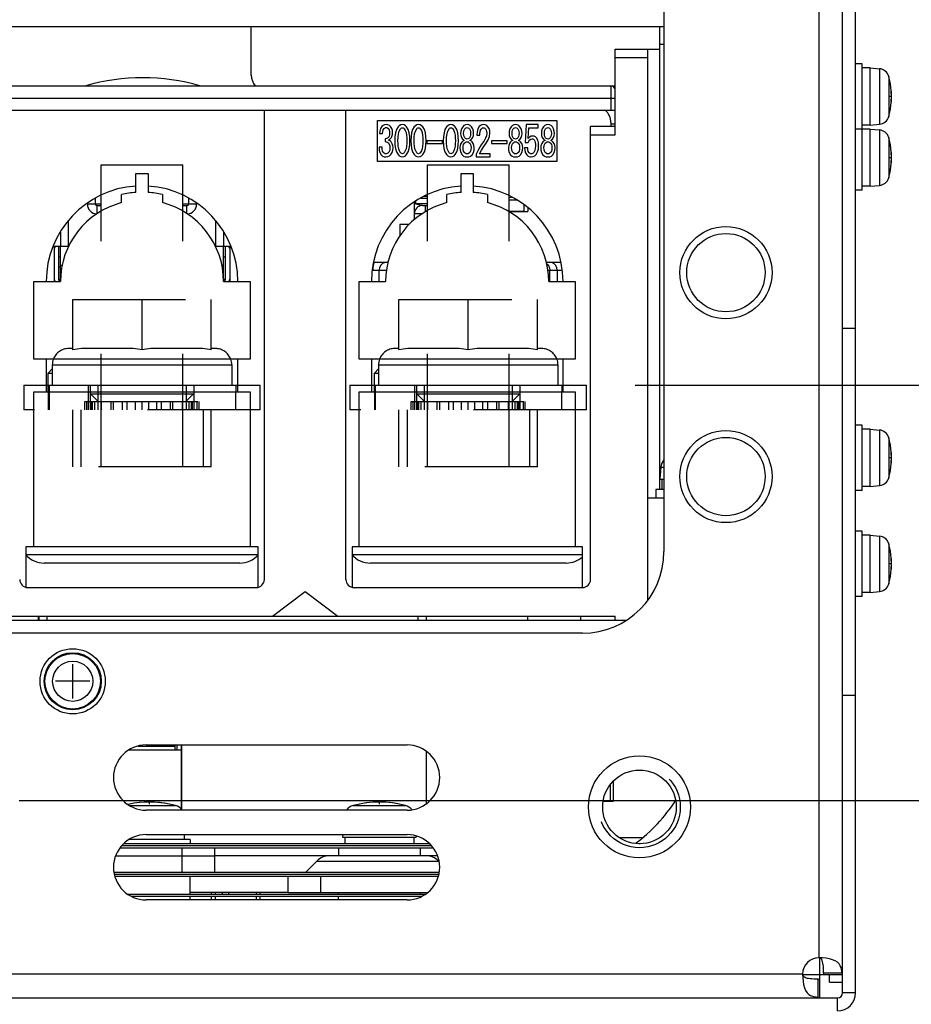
# Model space of a CAD drawing. Extents: x 34 to 410, y 34 to 287.
# Tile 52 of 77: x 314 to 333, y 74 to 94. Entities that reach past the tile are written whole.
import ezdxf

# ---------------------------------------------------------------- set-up
doc = ezdxf.new("R2010")
doc.units = 0
doc.header["$LTSCALE"] = 23.1
doc.linetypes.add('HIDDEN', pattern=[0.2, 0.1, -0.1])
doc.layers.get('0').update_dxf_attribs({"linetype": 'CONTINUOUS'})
for name, color, linetype in [('ALL_AXIS', 7, 'CONTINUOUS'), ('ALL_CURVE', 7, 'CONTINUOUS'), ('ALL_DIM', 7, 'CONTINUOUS'), ('ALL_FEATURES', 7, 'CONTINUOUS'), ('DEFAULT_2', 8, 'HIDDEN')]:
    doc.layers.add(name, color=color, linetype=linetype)
doc.dimstyles.get("Standard").update_dxf_attribs({"dimtxt": 2.5, "dimasz": 2.5, "dimexe": 1.25, "dimexo": 0.625, "dimtad": 1, "dimcen": 2.5, "dimazin": 3, "dimtfac": 1, "dimtmove": 0, "dimatfit": 3})

# ---------------------------------------------------------------- blocks, each defined once
blk = doc.blocks.new('_OPEN')
at = {"color": 0, "linetype": 'BYBLOCK'}
for p, q in [((0, 0), (-1, 0.25)), ((-1, -0.25), (0, 0)), ((-1, 0), (0, 0))]:
    blk.add_line(p, q, dxfattribs=at)
blk = doc.blocks.new('*D24')
at = {"layer": 'ALL_DIM', "color": 2, "linetype": 'CONTINUOUS'}
for p, q in [((314.31, 78.502), (347.803, 78.502)), ((346.803, 78.502), (346.803, 62.987)), ((346.803, 47.473), (346.803, 62.987)), ((331.437, 47.473), (347.803, 47.473))]:
    blk.add_line(p, q, dxfattribs=at)
at = {"layer": 'ALL_DIM', "color": 2, "linetype": 'CONTINUOUS', "xscale": 2, "yscale": 2, "zscale": 2}
for p, rotation in [((346.803, 78.502), 90), ((346.803, 47.473), 270)]:
    blk.add_blockref('_OPEN', p, dxfattribs=dict(at, rotation=rotation))
blk = doc.blocks.new('*D25')
at = {"layer": 'ALL_DIM', "color": 2, "linetype": 'CONTINUOUS'}
for p, q in [((314.403, 107.693), (375.803, 107.693)), ((374.803, 107.693), (374.803, 77.583)), ((374.803, 47.473), (374.803, 77.583)), ((331.437, 47.473), (375.803, 47.473))]:
    blk.add_line(p, q, dxfattribs=at)
at = {"layer": 'ALL_DIM', "color": 2, "linetype": 'CONTINUOUS', "xscale": 2, "yscale": 2, "zscale": 2}
for p, rotation in [((374.803, 107.693), 90), ((374.803, 47.473), 270)]:
    blk.add_blockref('_OPEN', p, dxfattribs=dict(at, rotation=rotation))
blk = doc.blocks.new('*D30')
at = {"layer": 'ALL_DIM', "color": 2, "linetype": 'CONTINUOUS'}
for p, q in [((326.928, 87.002), (365.803, 87.002)), ((364.803, 87.002), (364.803, 67.238)), ((364.803, 47.473), (364.803, 67.238)), ((331.437, 47.473), (365.803, 47.473))]:
    blk.add_line(p, q, dxfattribs=at)
at = {"layer": 'ALL_DIM', "color": 2, "linetype": 'CONTINUOUS', "xscale": 2, "yscale": 2, "zscale": 2}
for p, rotation in [((364.803, 87.002), 90), ((364.803, 47.473), 270)]:
    blk.add_blockref('_OPEN', p, dxfattribs=dict(at, rotation=rotation))
blk = doc.blocks.new('*D31')
at = {"layer": 'ALL_DIM', "color": 2, "linetype": 'CONTINUOUS'}
for p, q in [((327.012, 98.675), (365.803, 98.675)), ((364.803, 98.675), (364.803, 92.839)), ((364.803, 87.002), (364.803, 92.839)), ((326.928, 87.002), (365.803, 87.002))]:
    blk.add_line(p, q, dxfattribs=at)
at = {"layer": 'ALL_DIM', "color": 2, "linetype": 'CONTINUOUS', "xscale": 2, "yscale": 2, "zscale": 2}
for p, rotation in [((364.803, 98.675), 90), ((364.803, 87.002), 270)]:
    blk.add_blockref('_OPEN', p, dxfattribs=dict(at, rotation=rotation))

msp = doc.modelspace()

# ---------------------------------------------------------------- linework, layer by layer
at = {"color": 7, "linetype": 'CONTINUOUS'}
for p, q in [((324.342, 90.559), (324.726, 90.559)), ((326.279, 78.485), (326.479, 78.485)), ((318.469, 76.615), (318.469, 76.581)), ((318.603, 76.581), (318.603, 76.615)), ((318.469, 76.539), (318.469, 76.531)), ((318.603, 76.531), (318.469, 76.531)), ((318.603, 76.531), (318.603, 76.539))]:
    msp.add_line(p, q, dxfattribs=at)
at = {"layer": 'ALL_AXIS', "color": 7, "linetype": 'CONTINUOUS'}
for p, q in [((331.573, 93.582), (331.439, 93.582)), ((331.573, 90.993), (331.573, 93.582)), ((331.74, 93.498), (331.573, 93.498)), ((331.74, 93.498), (331.927, 93.482)), ((331.74, 92.329), (331.74, 93.498)), ((331.74, 92.329), (331.927, 92.346)), ((331.74, 92.246), (331.439, 92.246)), ((331.74, 92.329), (331.573, 92.329)), ((331.74, 92.246), (331.927, 92.229)), ((331.74, 91.077), (331.74, 92.246)), ((331.573, 90.993), (331.439, 90.993)), ((331.74, 91.077), (331.573, 91.077)), ((331.74, 91.077), (331.927, 91.093)), ((324.512, 90.793), (324.342, 90.793)), ((324.644, 90.559), (324.342, 90.559)), ((324.645, 90.698), (324.645, 90.559)), ((315.115, 89.833), (315.115, 89.181)), ((318.539, 89.181), (318.539, 89.833)), ((331.573, 86.184), (331.439, 86.184)), ((331.573, 84.848), (331.573, 86.184)), ((331.74, 86.1), (331.573, 86.1)), ((331.74, 86.1), (331.927, 86.084)), ((331.74, 84.931), (331.74, 86.1)), ((327.453, 85.326), (327.431, 85.081)), ((327.431, 85.081), (327.515, 85.081)), ((327.473, 85.081), (327.473, 84.864)), ((331.74, 84.931), (331.573, 84.931)), ((331.74, 84.931), (331.927, 84.948)), ((327.515, 84.864), (327.348, 84.864)), ((327.348, 84.864), (327.348, 84.697)), ((331.573, 84.848), (331.439, 84.848)), ((331.573, 84.013), (331.439, 84.013)), ((331.573, 82.677), (331.573, 84.013)), ((331.74, 83.929), (331.573, 83.929)), ((331.74, 83.929), (331.927, 83.913)), ((331.74, 82.76), (331.74, 83.929)), ((331.573, 82.677), (331.439, 82.677)), ((331.74, 82.76), (331.573, 82.76)), ((331.74, 82.76), (331.927, 82.777)), ((324.726, 82.192), (324.726, 82.276)), ((325.811, 82.192), (325.811, 82.276)), ((317.626, 79.637), (317.626, 78.324)), ((317.638, 79.637), (317.638, 78.311)), ((316.562, 79.537), (317.626, 79.537)), ((322.648, 79.507), (322.648, 78.431)), ((326.412, 78.819), (326.412, 78.485)), ((326.412, 78.485), (326.279, 78.485)), ((317.812, 77.7), (316.562, 77.7)), ((317.687, 77.8), (317.687, 77.7)), ((317.812, 77.7), (317.812, 77.617)), ((320.939, 77.8), (320.935, 77.75)), ((320.935, 77.75), (322.438, 77.75)), ((320.977, 77.75), (320.977, 77.617)), ((322.396, 77.75), (322.396, 77.617)), ((322.436, 77.773), (322.438, 77.75)), ((320.852, 77.533), (320.852, 77.366)), ((322.522, 77.533), (322.522, 77.366)), ((320.665, 77.366), (318.313, 77.366)), ((317.812, 76.581), (317.812, 76.949)), ((320.852, 76.581), (320.852, 76.615)), ((322.522, 76.581), (322.522, 76.615)), ((317.812, 76.464), (317.812, 76.539)), ((320.852, 76.464), (320.852, 76.539)), ((322.522, 76.523), (322.522, 76.539))]:
    msp.add_line(p, q, dxfattribs=at)
at = {"layer": 'ALL_AXIS', "color": 9, "linetype": 'CONTINUOUS'}
for p, q in [((331.927, 93.482), (331.927, 92.346)), ((332.117, 93.325), (332.117, 92.503)), ((331.927, 92.229), (331.927, 91.093)), ((332.117, 92.073), (332.117, 91.25)), ((331.927, 86.084), (331.927, 84.948)), ((332.117, 85.927), (332.117, 85.104)), ((327.453, 85.326), (327.515, 85.326)), ((331.927, 83.913), (331.927, 82.777)), ((332.117, 83.756), (332.117, 82.933)), ((316.571, 78.395), (317.512, 78.395)), ((321.151, 78.395), (322.222, 78.395))]:
    msp.add_line(p, q, dxfattribs=at)
at = {"layer": 'ALL_AXIS', "color": 3, "linetype": 'CONTINUOUS'}
msp.add_line((319.816, 76.615), (317.812, 76.615), dxfattribs=at)
for centre, radius in [((328.784, 89.307), 0.944), ((328.784, 85.132), 0.944), ((327.014, 78.368), 1.044)]:
    msp.add_circle(centre, radius, dxfattribs=at)
at = {"layer": 'ALL_AXIS', "color": 7, "linetype": 'CONTINUOUS'}
for centre, radius in [((328.784, 89.307), 0.802), ((328.784, 85.132), 0.802), ((315.407, 80.94), 0.668), ((315.407, 80.94), 0.585), ((327.014, 78.368), 0.754)]:
    msp.add_circle(centre, radius, dxfattribs=at)
at = {"layer": 'ALL_AXIS', "color": 9, "linetype": 'CONTINUOUS'}
for radius in [0.568, 0.411]:
    msp.add_circle((315.407, 80.94), radius, dxfattribs=at)
at = {"layer": 'ALL_AXIS', "color": 7, "linetype": 'CONTINUOUS'}
for centre, radius, start, end in [((331.908, 93.266), 0.217, 15.8809, 85), ((316.844, 89.123), 4.175, 73.7727, 106.2273), ((330.671, 92.914), 1.503, 344.1191, 15.8809), ((331.908, 92.562), 0.217, 275, 344.1191), ((331.908, 92.013), 0.217, 15.8809, 85), ((330.671, 91.661), 1.503, 344.1191, 15.8809), ((331.908, 91.309), 0.217, 275, 344.1191), ((315.165, 89.833), 0.0501, 169.5163, 180), ((318.488, 89.833), 0.0501, 0, 10.4837), ((315.165, 89.181), 0.134, 180, 206.4162), ((315.165, 89.181), 0.0501, 180, 260.5617), ((318.488, 89.181), 0.0501, 279.4383, 360), ((318.488, 89.181), 0.134, 333.5838, 360), ((331.908, 85.868), 0.217, 15.8809, 85), ((330.671, 85.516), 1.503, 344.1191, 15.8809), ((327.719, 85.302), 0.267, 139.8474, 175), ((331.908, 85.164), 0.217, 275, 344.1191), ((331.908, 83.697), 0.217, 15.8809, 85), ((330.671, 83.345), 1.503, 344.1191, 15.8809), ((331.908, 82.993), 0.217, 275, 344.1191), ((316.977, 76.464), 2.004, 74.506, 102.6123), ((321.687, 76.464), 2.004, 74.506, 105.494), ((317.441, 78.138), 0.267, 38.6099, 74.506), ((321.223, 78.138), 0.267, 105.494, 141.3901), ((322.15, 78.138), 0.267, 40.804, 74.506)]:
    msp.add_arc(centre, radius, start, end, dxfattribs=at)
at = {"layer": 'ALL_AXIS', "color": 3, "linetype": 'CONTINUOUS'}
msp.add_arc((330.688, 74.945), 0.334, 90, 180, dxfattribs=at)
at = {"layer": 'ALL_CURVE', "color": 40, "linetype": 'CONTINUOUS'}
for p, q in [((332.174, 92.914), (332.133, 92.914)), ((332.174, 91.661), (332.133, 91.661)), ((332.174, 85.516), (332.133, 85.516)), ((332.174, 83.345), (332.133, 83.345)), ((315.407, 80.589), (315.407, 81.291)), ((315.758, 80.94), (315.057, 80.94)), ((316.977, 78.426), (316.977, 78.468)), ((321.687, 78.426), (321.687, 78.468))]:
    msp.add_line(p, q, dxfattribs=at)
for centre, radius, start, end in [((330.671, 92.914), 1.503, 346.5066, 13.4934), ((330.671, 91.661), 1.503, 346.5066, 13.4934), ((330.671, 85.516), 1.503, 346.5066, 13.4934), ((330.671, 83.345), 1.503, 346.5066, 13.4934), ((316.977, 76.464), 2.004, 78.2193, 101.7807), ((321.687, 76.464), 2.004, 78.2193, 101.7807)]:
    msp.add_arc(centre, radius, start, end, dxfattribs=at)
at = {"layer": 'ALL_FEATURES', "color": 3, "linetype": 'CONTINUOUS'}
for p, q in [((327.515, 115.175), (327.515, 83.595)), ((331.172, 74.56), (331.172, 115.175)), ((315.157, 89.624), (315.115, 89.624)), ((318.539, 89.624), (318.497, 89.624)), ((284.03, 82.192), (326.745, 82.192)), ((325.845, 81.925), (309.729, 81.925)), ((316.91, 79.637), (322.254, 79.637)), ((322.254, 78.301), (316.91, 78.301)), ((316.91, 77.8), (322.254, 77.8)), ((327.066, 77.733), (326.62, 77.733)), ((316.379, 77.533), (322.786, 77.533)), ((316.411, 77.575), (322.753, 77.575)), ((316.259, 76.99), (322.906, 76.99)), ((316.27, 76.949), (322.895, 76.949)), ((319.816, 76.615), (322.675, 76.615)), ((316.605, 76.539), (322.56, 76.539)), ((322.254, 76.464), (316.91, 76.464)), ((331.172, 74.961), (331.156, 74.961)), ((279.703, 74.46), (331.072, 74.46)), ((330.671, 74.46), (330.671, 74.476))]:
    msp.add_line(p, q, dxfattribs=at)
at = {"layer": 'ALL_FEATURES', "color": 9, "linetype": 'CONTINUOUS'}
for p, q in [((330.688, 115.175), (330.688, 75.279)), ((327.431, 93.983), (327.515, 93.983)), ((326.513, 93.715), (327.181, 93.715)), ((326.429, 93.131), (326.429, 92.63)), ((306.139, 92.88), (326.513, 92.88)), ((326.012, 92.129), (326.513, 92.129)), ((315.708, 90.729), (315.708, 90.709)), ((317.946, 90.709), (317.946, 90.729)), ((322.437, 90.717), (322.437, 90.781)), ((322.538, 90.834), (322.672, 90.834)), ((315.875, 90.709), (315.708, 90.709)), ((315.992, 90.709), (315.875, 90.709)), ((315.908, 90.518), (315.908, 90.676)), ((317.779, 90.709), (317.662, 90.709)), ((317.946, 90.709), (317.779, 90.709)), ((322.672, 90.717), (322.404, 90.717)), ((322.404, 90.516), (322.566, 90.516)), ((322.629, 90.551), (322.629, 90.683)), ((315.321, 89.841), (315.321, 90.375)), ((318.333, 90.375), (318.333, 89.841)), ((315.155, 90.139), (315.155, 89.841)), ((318.499, 89.841), (318.499, 90.139)), ((315.193, 89.45), (315.157, 89.45)), ((318.497, 89.45), (318.461, 89.45)), ((321.559, 89.357), (321.835, 89.357)), ((321.683, 89.123), (321.683, 89.357)), ((325.11, 89.491), (325.13, 89.475)), ((325.137, 89.357), (325.429, 89.357)), ((325.179, 89.123), (325.179, 89.357)), ((325.331, 89.357), (325.331, 89.123)), ((331.172, 88.171), (331.439, 88.171)), ((314.99, 87.419), (318.664, 87.419)), ((321.67, 87.419), (325.344, 87.419)), ((319.202, 83.528), (314.452, 83.528)), ((325.845, 83.528), (321.132, 83.528)), ((314.886, 82.192), (314.886, 82.276)), ((322.485, 82.192), (322.485, 82.276)), ((331.172, 80.656), (331.439, 80.656)), ((317.547, 79.537), (317.547, 79.637)), ((316.75, 79.615), (317.498, 79.615)), ((320.405, 77.258), (322.901, 77.258)), ((318.246, 76.615), (318.246, 76.581)), ((319.248, 76.581), (319.248, 76.615)), ((318.246, 76.539), (318.246, 76.464)), ((319.248, 76.464), (319.248, 76.539)), ((330.705, 74.928), (330.705, 75.276)), ((330.354, 74.945), (280.421, 74.945)), ((330.705, 74.928), (330.357, 74.928)), ((331.072, 74.193), (331.072, 74.46)), ((331.439, 74.56), (331.172, 74.56))]:
    msp.add_line(p, q, dxfattribs=at)
at = {"layer": 'ALL_FEATURES', "color": 7, "linetype": 'CONTINUOUS'}
for p, q in [((331.439, 74.56), (331.439, 115.175)), ((283.26, 94.35), (327.515, 94.35)), ((319.065, 93.348), (319.065, 94.35)), ((327.431, 84.864), (327.431, 94.35)), ((326.513, 93.882), (327.431, 93.882)), ((326.513, 92.129), (326.513, 93.882)), ((327.181, 93.882), (327.181, 82.595)), ((305.02, 93.131), (326.513, 93.131)), ((326.513, 92.63), (306.139, 92.63)), ((319.332, 83.027), (319.332, 92.63)), ((321.002, 83.027), (321.002, 92.63)), ((321.649, 92.421), (325.323, 92.421)), ((321.649, 91.586), (321.649, 92.421)), ((324.691, 92.339), (324.674, 91.975)), ((324.938, 92.339), (324.691, 92.339)), ((324.938, 92.275), (324.938, 92.339)), ((325.323, 92.421), (325.323, 91.586)), ((326.429, 92.379), (326.429, 92.296)), ((326.513, 92.346), (326.429, 92.346)), ((321.691, 92.155), (321.754, 92.155)), ((323.35, 92.159), (323.35, 92.155)), ((323.412, 92.155), (323.412, 92.159)), ((323.554, 92.159), (323.554, 92.155)), ((323.616, 92.155), (323.616, 92.159)), ((324.344, 92.159), (324.344, 92.155)), ((324.406, 92.155), (324.406, 92.159)), ((324.547, 92.159), (324.547, 92.155)), ((324.61, 92.155), (324.61, 92.159)), ((324.737, 92.054), (324.748, 92.275)), ((324.748, 92.275), (324.938, 92.275)), ((325.006, 92.159), (325.006, 92.155)), ((325.068, 92.155), (325.068, 92.159)), ((325.21, 92.159), (325.21, 92.155)), ((325.272, 92.155), (325.272, 92.159)), ((326.513, 92.296), (326.012, 92.296)), ((326.012, 83.027), (326.012, 92.296)), ((321.805, 92.047), (321.805, 91.989)), ((322.642, 91.925), (322.645, 92.009)), ((322.982, 92.009), (322.659, 92.009)), ((322.659, 92.009), (322.659, 91.953)), ((322.659, 91.953), (322.982, 91.953)), ((322.982, 91.953), (322.982, 92.009)), ((323.681, 92.121), (323.744, 92.121)), ((324.307, 92.009), (323.984, 92.009)), ((323.984, 92.009), (323.984, 91.953)), ((323.984, 91.953), (324.307, 91.953)), ((324.307, 91.953), (324.307, 92.009)), ((324.674, 91.975), (324.734, 91.975)), ((321.745, 91.873), (321.68, 91.873)), ((323.67, 91.731), (323.67, 91.677)), ((323.959, 91.741), (323.738, 91.741)), ((323.959, 91.677), (323.959, 91.741)), ((324.726, 91.863), (324.661, 91.863)), ((325.323, 91.586), (321.649, 91.586)), ((323.67, 91.677), (323.959, 91.677)), ((316.702, 91.336), (316.952, 91.336)), ((316.702, 90.951), (316.702, 91.336)), ((316.952, 91.336), (316.952, 90.951)), ((323.361, 91.336), (323.611, 91.336)), ((323.361, 90.951), (323.361, 91.336)), ((323.611, 91.336), (323.611, 90.951)), ((315.875, 90.709), (315.875, 90.832)), ((315.992, 90.563), (315.992, 90.893)), ((316.409, 90.74), (316.409, 90.907)), ((317.244, 90.907), (317.244, 90.74)), ((317.662, 90.563), (317.662, 90.893)), ((317.779, 90.832), (317.779, 90.709)), ((322.404, 90.389), (322.404, 90.756)), ((322.672, 90.867), (322.602, 90.867)), ((322.672, 90.575), (322.672, 90.904)), ((323.068, 90.74), (323.068, 90.907)), ((323.903, 90.907), (323.903, 90.74)), ((324.342, 90.552), (324.342, 90.882)), ((324.393, 90.849), (324.342, 90.84)), ((324.393, 90.849), (324.393, 90.855)), ((324.393, 90.849), (324.405, 90.849)), ((315.992, 90.676), (315.908, 90.676)), ((317.745, 90.676), (317.662, 90.676)), ((317.746, 90.517), (317.745, 90.676)), ((322.437, 90.717), (322.482, 90.7)), ((322.482, 90.7), (322.526, 90.688)), ((322.526, 90.688), (322.571, 90.683)), ((322.571, 90.683), (322.672, 90.683)), ((322.299, 90.291), (322.103, 90.291)), ((322.103, 90.291), (322.103, 90.049)), ((315.155, 89.841), (315.003, 89.841)), ((315.032, 89.123), (315.032, 89.841)), ((315.324, 89.841), (315.157, 89.841)), ((315.157, 89.123), (315.157, 89.841)), ((318.497, 89.841), (318.329, 89.841)), ((318.497, 89.123), (318.497, 89.841)), ((318.651, 89.841), (318.499, 89.841)), ((318.622, 89.841), (318.622, 89.123)), ((321.57, 89.523), (321.6, 89.524)), ((321.57, 89.524), (321.871, 89.524)), ((325.101, 89.524), (325.402, 89.524)), ((314.614, 89.123), (315.157, 89.123)), ((314.614, 87.536), (314.614, 89.123)), ((315.117, 89.173), (315.157, 89.173)), ((318.497, 89.173), (318.536, 89.173)), ((318.497, 89.123), (319.04, 89.123)), ((319.04, 89.123), (319.04, 87.536)), ((321.273, 89.123), (321.816, 89.123)), ((321.273, 87.536), (321.273, 89.123)), ((325.156, 89.123), (325.699, 89.123)), ((325.699, 89.123), (325.699, 87.536)), ((319.04, 87.536), (314.614, 87.536)), ((314.865, 87.536), (314.865, 86.868)), ((318.789, 86.868), (318.789, 87.536)), ((325.699, 87.536), (321.273, 87.536)), ((321.524, 87.536), (321.524, 86.868)), ((325.448, 86.868), (325.448, 87.536)), ((314.906, 87.252), (314.99, 87.336)), ((314.99, 87.419), (314.99, 87.002)), ((318.664, 87.419), (318.664, 87.002)), ((321.586, 87.252), (321.67, 87.336)), ((321.67, 87.419), (321.67, 87.002)), ((325.344, 87.419), (325.344, 87.002)), ((314.906, 87.252), (314.99, 87.252)), ((314.906, 86.868), (314.906, 87.252)), ((321.586, 87.252), (321.67, 87.252)), ((321.586, 86.868), (321.586, 87.252)), ((314.865, 87.002), (318.789, 87.002)), ((318.747, 87.002), (318.747, 86.868)), ((321.524, 87.002), (325.448, 87.002)), ((325.427, 87.002), (325.427, 86.868)), ((314.614, 86.868), (319.04, 86.868)), ((314.614, 83.695), (314.614, 86.868)), ((319.04, 86.868), (319.04, 83.695)), ((321.273, 86.868), (325.699, 86.868)), ((321.273, 83.695), (321.273, 86.868)), ((325.699, 86.868), (325.699, 83.695)), ((327.181, 84.697), (327.515, 84.697)), ((319.207, 83.695), (314.447, 83.695)), ((314.447, 83.695), (314.447, 82.866)), ((319.207, 82.866), (319.207, 83.695)), ((325.845, 83.695), (321.127, 83.695)), ((321.127, 83.695), (321.127, 82.866)), ((325.845, 82.86), (325.845, 83.695)), ((318.831, 83.361), (314.823, 83.361)), ((325.511, 83.361), (321.503, 83.361)), ((314.489, 82.86), (319.165, 82.86)), ((321.169, 82.86), (325.845, 82.86)), ((319.499, 82.276), (320.167, 82.777)), ((320.167, 82.777), (320.835, 82.276)), ((307.141, 82.276), (326.513, 82.276)), ((314.702, 82.276), (314.702, 82.192)), ((314.719, 82.192), (314.719, 82.276)), ((322.651, 82.192), (322.651, 82.276)), ((326.513, 82.192), (326.513, 82.276)), ((316.453, 77.617), (322.711, 77.617)), ((327, 77.617), (327.028, 77.617)), ((317.645, 77.533), (317.645, 77.366)), ((318.313, 77.533), (318.313, 77.366)), ((316.287, 77.366), (318.313, 77.366)), ((317.645, 77.366), (317.645, 77.032)), ((318.313, 77.366), (318.313, 77.032)), ((320.405, 77.258), (320.179, 77.032)), ((322.878, 77.366), (320.665, 77.366)), ((322.901, 77.258), (322.91, 77.25)), ((316.252, 77.032), (322.913, 77.032)), ((319.816, 76.949), (319.816, 76.615)), ((320.484, 76.949), (320.484, 76.615)), ((318.33, 76.581), (318.33, 76.615)), ((319.165, 76.615), (319.165, 76.581)), ((316.537, 76.581), (322.628, 76.581)), ((318.33, 76.464), (318.33, 76.539)), ((319.165, 76.539), (319.165, 76.464)), ((330.671, 74.476), (330.671, 74.848)), ((330.671, 74.844), (330.705, 74.844)), ((331.172, 74.928), (330.705, 74.928)), ((330.705, 74.46), (330.705, 74.928)), ((331.156, 74.961), (330.785, 74.961)), ((330.788, 74.928), (330.788, 74.961)), ((330.905, 74.778), (330.905, 74.928)), ((330.905, 74.778), (331.172, 74.778))]:
    msp.add_line(p, q, dxfattribs=at)
at = {"layer": 'ALL_FEATURES', "color": 8, "linetype": 'HIDDEN'}
for p, q in [((315.992, 91.511), (317.662, 91.511)), ((315.992, 90.893), (315.992, 91.511)), ((317.662, 90.893), (317.662, 91.511)), ((322.672, 91.511), (324.342, 91.511)), ((322.672, 90.904), (322.672, 91.511)), ((324.342, 90.882), (324.342, 91.511)), ((315.992, 85.332), (315.992, 90.563)), ((317.662, 85.332), (317.662, 90.563)), ((322.672, 85.332), (322.672, 90.575)), ((324.342, 85.332), (324.342, 90.552)), ((315.407, 88.755), (318.246, 88.755)), ((315.407, 87.725), (315.407, 88.755)), ((316.827, 87.725), (316.827, 88.755)), ((318.246, 87.725), (318.246, 88.755)), ((322.087, 88.755), (324.926, 88.755)), ((322.087, 87.725), (322.087, 88.755)), ((323.507, 87.725), (323.507, 88.755)), ((324.926, 87.725), (324.926, 88.755)), ((315.407, 87.753), (315.324, 87.753)), ((316.545, 87.753), (315.689, 87.753)), ((317.964, 87.753), (317.109, 87.753)), ((318.33, 87.753), (318.246, 87.753)), ((322.087, 87.753), (322.004, 87.753)), ((323.225, 87.753), (322.369, 87.753)), ((324.644, 87.753), (323.789, 87.753)), ((325.01, 87.753), (324.926, 87.753)), ((314.405, 87.002), (314.865, 87.002)), ((314.405, 87.002), (314.405, 86.501)), ((314.923, 87.002), (314.923, 86.501)), ((315.725, 87.002), (315.725, 86.501)), ((315.766, 87.002), (315.766, 86.501)), ((315.925, 87.002), (315.925, 86.501)), ((317.729, 87.002), (317.729, 86.501)), ((317.887, 87.002), (317.887, 86.501)), ((318.789, 87.002), (319.248, 87.002)), ((319.248, 86.501), (319.248, 87.002)), ((321.085, 87.002), (321.524, 87.002)), ((321.085, 87.002), (321.085, 86.501)), ((321.603, 87.002), (321.603, 86.501)), ((322.405, 87.002), (322.405, 86.501)), ((322.446, 87.002), (322.446, 86.501)), ((322.605, 87.002), (322.605, 86.501)), ((324.409, 87.002), (324.409, 86.501)), ((324.567, 87.002), (324.567, 86.501)), ((325.448, 87.002), (325.928, 87.002)), ((325.928, 86.501), (325.928, 87.002)), ((314.906, 86.868), (314.906, 86.501)), ((315.771, 86.827), (317.883, 86.827)), ((315.929, 86.668), (315.771, 86.827)), ((317.724, 86.668), (317.883, 86.827)), ((318.747, 86.501), (318.747, 86.868)), ((321.586, 86.868), (321.586, 86.501)), ((322.451, 86.827), (324.563, 86.827)), ((322.609, 86.668), (322.451, 86.827)), ((324.404, 86.668), (324.563, 86.827)), ((325.427, 86.501), (325.427, 86.868)), ((319.248, 86.501), (314.405, 86.501)), ((315.407, 85.332), (315.407, 86.501)), ((315.574, 86.501), (315.574, 85.332)), ((315.658, 86.668), (317.996, 86.668)), ((315.658, 86.501), (315.658, 86.668)), ((315.698, 86.501), (315.698, 86.668)), ((315.794, 86.501), (315.794, 86.668)), ((315.814, 86.501), (315.814, 86.668)), ((315.864, 86.501), (315.864, 86.668)), ((316, 86.501), (316, 86.668)), ((316.193, 86.501), (316.193, 86.668)), ((316.242, 86.501), (316.242, 86.668)), ((316.428, 86.501), (316.428, 86.668)), ((316.524, 86.501), (316.524, 86.668)), ((316.691, 86.501), (316.691, 86.668)), ((316.827, 86.501), (316.827, 86.668)), ((316.963, 86.501), (316.963, 86.668)), ((317.129, 86.501), (317.129, 86.668)), ((317.226, 86.501), (317.226, 86.668)), ((317.411, 86.501), (317.411, 86.668)), ((317.461, 86.501), (317.461, 86.668)), ((317.653, 86.501), (317.653, 86.668)), ((317.789, 86.501), (317.789, 86.668)), ((317.839, 86.501), (317.839, 86.668)), ((317.86, 86.501), (317.86, 86.668)), ((317.956, 86.501), (317.956, 86.668)), ((317.996, 86.501), (317.996, 86.668)), ((318.079, 86.501), (318.079, 85.332)), ((318.246, 85.332), (318.246, 86.501)), ((325.928, 86.501), (321.085, 86.501)), ((322.087, 85.332), (322.087, 86.501)), ((322.254, 86.501), (322.254, 85.332)), ((322.338, 86.668), (324.676, 86.668)), ((322.338, 86.501), (322.338, 86.668)), ((322.378, 86.501), (322.378, 86.668)), ((322.474, 86.501), (322.474, 86.668)), ((322.494, 86.501), (322.494, 86.668)), ((322.544, 86.501), (322.544, 86.668)), ((322.68, 86.501), (322.68, 86.668)), ((322.873, 86.501), (322.873, 86.668)), ((322.922, 86.501), (322.922, 86.668)), ((323.108, 86.501), (323.108, 86.668)), ((323.204, 86.501), (323.204, 86.668)), ((323.371, 86.501), (323.371, 86.668)), ((323.507, 86.501), (323.507, 86.668)), ((323.643, 86.501), (323.643, 86.668)), ((323.809, 86.501), (323.809, 86.668)), ((323.906, 86.501), (323.906, 86.668)), ((324.091, 86.501), (324.091, 86.668)), ((324.141, 86.501), (324.141, 86.668)), ((324.333, 86.501), (324.333, 86.668)), ((324.469, 86.501), (324.469, 86.668)), ((324.519, 86.501), (324.519, 86.668)), ((324.54, 86.501), (324.54, 86.668)), ((324.636, 86.501), (324.636, 86.668)), ((324.676, 86.501), (324.676, 86.668)), ((324.759, 86.501), (324.759, 85.332)), ((324.926, 85.332), (324.926, 86.501)), ((318.246, 85.332), (315.407, 85.332)), ((324.926, 85.332), (322.087, 85.332))]:
    msp.add_line(p, q, dxfattribs=at)
at = {"layer": 'ALL_FEATURES', "color": 7, "linetype": 'CONTINUOUS'}
for points in [[(321.827, 92.339), (321.794, 92.335), (321.764, 92.321), (321.74, 92.298)], [(321.918, 92.298), (321.892, 92.321), (321.861, 92.335), (321.827, 92.339)], [(322.159, 92.339), (322.124, 92.333), (322.095, 92.315), (322.071, 92.291)], [(322.246, 92.291), (322.222, 92.315), (322.193, 92.333), (322.159, 92.339)], [(322.49, 92.339), (322.456, 92.333), (322.426, 92.315), (322.402, 92.291)], [(322.577, 92.291), (322.553, 92.315), (322.524, 92.333), (322.49, 92.339)], [(323.152, 92.339), (323.118, 92.333), (323.088, 92.315), (323.064, 92.291)], [(323.24, 92.291), (323.216, 92.315), (323.186, 92.333), (323.152, 92.339)], [(323.483, 92.339), (323.449, 92.334), (323.418, 92.318), (323.393, 92.295)], [(323.574, 92.295), (323.549, 92.318), (323.518, 92.334), (323.483, 92.339)], [(323.82, 92.339), (323.786, 92.335), (323.755, 92.321), (323.729, 92.298)], [(323.911, 92.295), (323.885, 92.318), (323.854, 92.334), (323.82, 92.339)], [(324.477, 92.339), (324.442, 92.334), (324.411, 92.318), (324.386, 92.295)], [(324.567, 92.295), (324.542, 92.318), (324.511, 92.334), (324.477, 92.339)], [(325.139, 92.339), (325.104, 92.334), (325.074, 92.318), (325.048, 92.295)], [(325.23, 92.295), (325.204, 92.318), (325.173, 92.334), (325.139, 92.339)], [(321.74, 92.298), (321.713, 92.255), (321.697, 92.206), (321.691, 92.155)], [(321.754, 92.155), (321.758, 92.194), (321.768, 92.228), (321.785, 92.257)], [(321.785, 92.257), (321.797, 92.268), (321.811, 92.276), (321.827, 92.278)], [(321.827, 92.278), (321.843, 92.276), (321.858, 92.268), (321.87, 92.257)], [(321.87, 92.257), (321.885, 92.23), (321.893, 92.196), (321.895, 92.159)], [(321.895, 92.159), (321.893, 92.128), (321.886, 92.1), (321.873, 92.077)], [(321.958, 92.172), (321.954, 92.217), (321.941, 92.26), (321.918, 92.298)], [(321.926, 92.064), (321.945, 92.096), (321.955, 92.133), (321.958, 92.172)], [(322.071, 92.291), (322.038, 92.236), (322.017, 92.168), (322.006, 92.092), (322.003, 92.009)], [(322.068, 92.009), (322.071, 92.082), (322.079, 92.148), (322.095, 92.206), (322.122, 92.254)], [(322.122, 92.254), (322.132, 92.264), (322.144, 92.272), (322.159, 92.274)], [(322.159, 92.274), (322.173, 92.272), (322.185, 92.264), (322.195, 92.254)], [(322.195, 92.254), (322.217, 92.218), (322.233, 92.174), (322.242, 92.123), (322.247, 92.069), (322.249, 92.009)], [(322.314, 92.009), (322.311, 92.092), (322.3, 92.168), (322.279, 92.236), (322.246, 92.291)], [(322.402, 92.291), (322.369, 92.236), (322.348, 92.168), (322.337, 92.092), (322.334, 92.009)], [(322.399, 92.009), (322.402, 92.082), (322.41, 92.148), (322.427, 92.206), (322.453, 92.254)], [(322.453, 92.254), (322.463, 92.264), (322.475, 92.272), (322.49, 92.274)], [(322.49, 92.274), (322.504, 92.272), (322.516, 92.264), (322.526, 92.254)], [(322.526, 92.254), (322.548, 92.218), (322.564, 92.174), (322.573, 92.123), (322.579, 92.069), (322.58, 92.009)], [(322.645, 92.009), (322.642, 92.092), (322.631, 92.168), (322.61, 92.236), (322.577, 92.291)], [(323.064, 92.291), (323.031, 92.236), (323.011, 92.168), (323, 92.092), (322.996, 92.009)], [(323.061, 92.009), (323.064, 92.082), (323.073, 92.148), (323.089, 92.206), (323.115, 92.254)], [(323.115, 92.254), (323.125, 92.264), (323.138, 92.272), (323.152, 92.274)], [(323.152, 92.274), (323.166, 92.272), (323.179, 92.264), (323.189, 92.254)], [(323.189, 92.254), (323.211, 92.218), (323.226, 92.174), (323.236, 92.123), (323.241, 92.069), (323.243, 92.009)], [(323.308, 92.009), (323.304, 92.092), (323.293, 92.168), (323.273, 92.236), (323.24, 92.291)], [(323.393, 92.295), (323.367, 92.253), (323.354, 92.207), (323.35, 92.159)], [(323.35, 92.155), (323.354, 92.115), (323.368, 92.077), (323.39, 92.043)], [(323.412, 92.159), (323.414, 92.195), (323.421, 92.227), (323.435, 92.254)], [(323.435, 92.067), (323.421, 92.092), (323.414, 92.122), (323.412, 92.155)], [(323.435, 92.254), (323.448, 92.267), (323.465, 92.275), (323.483, 92.278)], [(323.483, 92.278), (323.501, 92.275), (323.518, 92.267), (323.531, 92.254)], [(323.531, 92.254), (323.545, 92.227), (323.552, 92.195), (323.554, 92.159)], [(323.554, 92.155), (323.552, 92.122), (323.545, 92.092), (323.531, 92.067)], [(323.616, 92.159), (323.612, 92.207), (323.599, 92.253), (323.574, 92.295)], [(323.577, 92.043), (323.599, 92.077), (323.612, 92.115), (323.616, 92.155)], [(323.729, 92.298), (323.702, 92.25), (323.687, 92.19), (323.681, 92.121)], [(323.744, 92.121), (323.745, 92.158), (323.748, 92.192), (323.756, 92.222), (323.769, 92.247)], [(323.769, 92.247), (323.783, 92.261), (323.798, 92.271), (323.814, 92.274)], [(323.814, 92.274), (323.831, 92.272), (323.847, 92.265), (323.86, 92.254)], [(323.885, 92.166), (323.879, 92.11), (323.86, 92.057), (323.831, 92.009)], [(323.86, 92.254), (323.875, 92.227), (323.883, 92.197), (323.885, 92.166)], [(323.874, 91.958), (323.915, 92.025), (323.941, 92.093), (323.95, 92.162)], [(323.95, 92.162), (323.946, 92.211), (323.934, 92.257), (323.911, 92.295)], [(324.386, 92.295), (324.361, 92.253), (324.347, 92.207), (324.344, 92.159)], [(324.344, 92.155), (324.348, 92.115), (324.361, 92.077), (324.383, 92.043)], [(324.406, 92.159), (324.408, 92.195), (324.414, 92.227), (324.428, 92.254)], [(324.428, 92.067), (324.415, 92.092), (324.408, 92.122), (324.406, 92.155)], [(324.428, 92.254), (324.442, 92.267), (324.458, 92.275), (324.477, 92.278)], [(324.477, 92.278), (324.495, 92.275), (324.511, 92.267), (324.525, 92.254)], [(324.525, 92.254), (324.539, 92.227), (324.546, 92.195), (324.547, 92.159)], [(324.547, 92.155), (324.545, 92.122), (324.538, 92.092), (324.525, 92.067)], [(324.61, 92.159), (324.606, 92.207), (324.592, 92.253), (324.567, 92.295)], [(324.57, 92.043), (324.592, 92.077), (324.605, 92.115), (324.61, 92.155)], [(325.048, 92.295), (325.023, 92.253), (325.01, 92.207), (325.006, 92.159)], [(325.006, 92.155), (325.01, 92.115), (325.023, 92.077), (325.046, 92.043)], [(325.068, 92.159), (325.07, 92.195), (325.077, 92.227), (325.091, 92.254)], [(325.091, 92.067), (325.077, 92.092), (325.07, 92.122), (325.068, 92.155)], [(325.091, 92.254), (325.104, 92.267), (325.121, 92.275), (325.139, 92.278)], [(325.139, 92.278), (325.157, 92.275), (325.174, 92.267), (325.187, 92.254)], [(325.187, 92.254), (325.201, 92.227), (325.208, 92.195), (325.21, 92.159)], [(325.21, 92.155), (325.208, 92.122), (325.201, 92.092), (325.187, 92.067)], [(325.272, 92.159), (325.268, 92.207), (325.255, 92.253), (325.23, 92.295)], [(325.232, 92.043), (325.255, 92.077), (325.268, 92.115), (325.272, 92.155)], [(321.873, 92.077), (321.853, 92.061), (321.83, 92.051), (321.805, 92.047)], [(321.805, 91.989), (321.829, 91.988), (321.853, 91.981), (321.873, 91.965)], [(321.873, 92.02), (321.892, 92.03), (321.91, 92.046), (321.926, 92.064)], [(321.929, 91.982), (321.913, 91.998), (321.893, 92.01), (321.873, 92.02)], [(321.873, 91.965), (321.891, 91.937), (321.901, 91.906), (321.904, 91.873)], [(321.969, 91.867), (321.965, 91.908), (321.952, 91.947), (321.929, 91.982)], [(322.003, 92.009), (322.006, 91.925), (322.017, 91.849), (322.038, 91.78), (322.071, 91.724)], [(322.122, 91.761), (322.099, 91.798), (322.084, 91.843), (322.075, 91.894), (322.07, 91.949), (322.068, 92.009)], [(322.249, 92.009), (322.248, 91.949), (322.242, 91.894), (322.233, 91.843), (322.217, 91.798), (322.195, 91.761)], [(322.246, 91.724), (322.279, 91.78), (322.3, 91.848), (322.311, 91.925), (322.314, 92.009)], [(322.334, 92.009), (322.337, 91.925), (322.348, 91.849), (322.369, 91.78), (322.402, 91.724)], [(322.453, 91.761), (322.431, 91.798), (322.415, 91.843), (322.406, 91.894), (322.401, 91.949), (322.399, 92.009)], [(322.58, 92.009), (322.579, 91.949), (322.573, 91.894), (322.564, 91.843), (322.549, 91.798), (322.526, 91.761)], [(322.996, 92.009), (323, 91.925), (323.01, 91.849), (323.031, 91.78), (323.064, 91.724)], [(323.115, 91.761), (323.093, 91.798), (323.078, 91.843), (323.068, 91.894), (323.063, 91.949), (323.061, 92.009)], [(323.243, 92.009), (323.241, 91.949), (323.236, 91.894), (323.226, 91.843), (323.211, 91.798), (323.189, 91.761)], [(323.24, 91.724), (323.273, 91.78), (323.293, 91.848), (323.304, 91.925), (323.308, 92.009)], [(323.381, 91.982), (323.358, 91.948), (323.342, 91.909), (323.336, 91.867)], [(323.427, 92.016), (323.41, 92.007), (323.394, 91.996), (323.381, 91.982)], [(323.39, 92.043), (323.401, 92.032), (323.413, 92.023), (323.427, 92.016)], [(323.401, 91.867), (323.404, 91.9), (323.413, 91.932), (323.429, 91.958)], [(323.429, 91.958), (323.444, 91.973), (323.463, 91.982), (323.483, 91.986)], [(323.483, 92.043), (323.465, 92.046), (323.448, 92.054), (323.435, 92.067)], [(323.531, 92.067), (323.518, 92.054), (323.501, 92.046), (323.483, 92.043)], [(323.483, 91.986), (323.504, 91.982), (323.522, 91.973), (323.537, 91.958)], [(323.537, 91.958), (323.553, 91.932), (323.562, 91.9), (323.565, 91.867)], [(323.54, 92.016), (323.553, 92.023), (323.566, 92.032), (323.577, 92.043)], [(323.585, 91.982), (323.572, 91.996), (323.557, 92.007), (323.54, 92.016)], [(323.63, 91.867), (323.625, 91.909), (323.609, 91.948), (323.585, 91.982)], [(323.831, 92.009), (323.771, 91.921), (323.717, 91.828), (323.67, 91.731)], [(323.738, 91.741), (323.779, 91.816), (323.825, 91.888), (323.874, 91.958)], [(324.375, 91.982), (324.351, 91.948), (324.335, 91.909), (324.329, 91.867)], [(324.42, 92.016), (324.403, 92.007), (324.388, 91.996), (324.375, 91.982)], [(324.383, 92.043), (324.394, 92.032), (324.406, 92.023), (324.42, 92.016)], [(324.395, 91.867), (324.397, 91.9), (324.406, 91.932), (324.423, 91.958)], [(324.423, 91.958), (324.438, 91.973), (324.456, 91.982), (324.477, 91.986)], [(324.477, 92.043), (324.458, 92.046), (324.442, 92.054), (324.428, 92.067)], [(324.525, 92.067), (324.511, 92.054), (324.495, 92.046), (324.477, 92.043)], [(324.477, 91.986), (324.497, 91.982), (324.516, 91.973), (324.53, 91.958)], [(324.53, 91.958), (324.547, 91.932), (324.556, 91.9), (324.559, 91.867)], [(324.533, 92.016), (324.547, 92.023), (324.559, 92.032), (324.57, 92.043)], [(324.579, 91.982), (324.565, 91.996), (324.55, 92.007), (324.533, 92.016)], [(324.624, 91.867), (324.618, 91.909), (324.602, 91.948), (324.579, 91.982)], [(324.734, 91.975), (324.748, 92.002), (324.766, 92.024), (324.789, 92.041), (324.816, 92.047)], [(324.83, 92.104), (324.794, 92.098), (324.762, 92.08), (324.737, 92.054)], [(324.816, 92.047), (324.831, 92.044), (324.845, 92.037), (324.856, 92.026)], [(324.904, 92.067), (324.884, 92.087), (324.859, 92.1), (324.83, 92.104)], [(324.856, 92.026), (324.87, 92.002), (324.878, 91.972), (324.883, 91.94), (324.884, 91.904)], [(324.949, 91.904), (324.945, 91.964), (324.931, 92.02), (324.904, 92.067)], [(325.037, 91.982), (325.013, 91.948), (324.997, 91.909), (324.992, 91.867)], [(325.082, 92.016), (325.065, 92.007), (325.05, 91.996), (325.037, 91.982)], [(325.046, 92.043), (325.056, 92.032), (325.069, 92.023), (325.082, 92.016)], [(325.057, 91.867), (325.06, 91.9), (325.069, 91.932), (325.085, 91.958)], [(325.085, 91.958), (325.1, 91.973), (325.118, 91.982), (325.139, 91.986)], [(325.139, 92.043), (325.121, 92.046), (325.104, 92.054), (325.091, 92.067)], [(325.187, 92.067), (325.174, 92.054), (325.157, 92.046), (325.139, 92.043)], [(325.139, 91.986), (325.16, 91.982), (325.178, 91.973), (325.193, 91.958)], [(325.193, 91.958), (325.209, 91.932), (325.218, 91.9), (325.221, 91.867)], [(325.196, 92.016), (325.209, 92.023), (325.222, 92.032), (325.232, 92.043)], [(325.241, 91.982), (325.228, 91.996), (325.213, 92.007), (325.196, 92.016)], [(325.286, 91.867), (325.281, 91.909), (325.265, 91.948), (325.241, 91.982)], [(321.68, 91.873), (321.684, 91.816), (321.698, 91.764), (321.723, 91.721)], [(321.771, 91.765), (321.754, 91.795), (321.746, 91.832), (321.745, 91.873)], [(321.824, 91.741), (321.804, 91.743), (321.786, 91.751), (321.771, 91.765)], [(321.878, 91.772), (321.863, 91.756), (321.845, 91.745), (321.824, 91.741)], [(321.904, 91.873), (321.901, 91.835), (321.894, 91.8), (321.878, 91.772)], [(321.924, 91.724), (321.95, 91.768), (321.965, 91.817), (321.969, 91.867)], [(322.159, 91.741), (322.145, 91.744), (322.132, 91.751), (322.122, 91.761)], [(322.195, 91.761), (322.185, 91.751), (322.173, 91.744), (322.159, 91.741)], [(322.49, 91.741), (322.476, 91.744), (322.463, 91.751), (322.453, 91.761)], [(322.526, 91.761), (322.516, 91.751), (322.504, 91.744), (322.49, 91.741)], [(322.577, 91.724), (322.61, 91.78), (322.631, 91.848), (322.642, 91.925)], [(323.152, 91.741), (323.138, 91.744), (323.126, 91.751), (323.115, 91.761)], [(323.189, 91.761), (323.179, 91.751), (323.166, 91.744), (323.152, 91.741)], [(323.336, 91.867), (323.34, 91.815), (323.354, 91.766), (323.381, 91.721)], [(323.429, 91.765), (323.413, 91.793), (323.404, 91.828), (323.401, 91.867)], [(323.483, 91.738), (323.463, 91.741), (323.444, 91.75), (323.429, 91.765)], [(323.537, 91.765), (323.522, 91.751), (323.504, 91.741), (323.483, 91.738)], [(323.565, 91.867), (323.562, 91.828), (323.553, 91.793), (323.537, 91.765)], [(323.585, 91.721), (323.612, 91.766), (323.626, 91.815), (323.63, 91.867)], [(324.329, 91.867), (324.334, 91.815), (324.348, 91.766), (324.375, 91.721)], [(324.423, 91.765), (324.406, 91.793), (324.397, 91.828), (324.395, 91.867)], [(324.477, 91.738), (324.456, 91.741), (324.438, 91.75), (324.423, 91.765)], [(324.53, 91.765), (324.516, 91.751), (324.497, 91.741), (324.477, 91.738)], [(324.559, 91.867), (324.556, 91.828), (324.547, 91.793), (324.53, 91.765)], [(324.579, 91.721), (324.606, 91.766), (324.62, 91.815), (324.624, 91.867)], [(324.661, 91.863), (324.666, 91.809), (324.681, 91.759), (324.706, 91.717)], [(324.754, 91.761), (324.737, 91.79), (324.728, 91.824), (324.726, 91.863)], [(324.802, 91.741), (324.784, 91.743), (324.768, 91.75), (324.754, 91.761)], [(324.85, 91.768), (324.837, 91.755), (324.821, 91.745), (324.802, 91.741)], [(324.884, 91.904), (324.881, 91.852), (324.871, 91.806), (324.85, 91.768)], [(324.896, 91.724), (324.928, 91.778), (324.945, 91.839), (324.949, 91.904)], [(324.992, 91.867), (324.996, 91.815), (325.01, 91.766), (325.037, 91.721)], [(325.085, 91.765), (325.069, 91.793), (325.06, 91.828), (325.057, 91.867)], [(325.139, 91.738), (325.118, 91.741), (325.1, 91.75), (325.085, 91.765)], [(325.193, 91.765), (325.178, 91.751), (325.16, 91.741), (325.139, 91.738)], [(325.221, 91.867), (325.218, 91.828), (325.209, 91.793), (325.193, 91.765)], [(325.241, 91.721), (325.268, 91.766), (325.282, 91.815), (325.286, 91.867)], [(321.723, 91.721), (321.751, 91.695), (321.787, 91.681), (321.824, 91.677)], [(321.824, 91.677), (321.862, 91.682), (321.896, 91.698), (321.924, 91.724)], [(322.071, 91.724), (322.095, 91.7), (322.125, 91.683), (322.159, 91.677)], [(322.159, 91.677), (322.193, 91.683), (322.222, 91.7), (322.246, 91.724)], [(322.402, 91.724), (322.426, 91.7), (322.456, 91.683), (322.49, 91.677)], [(322.49, 91.677), (322.524, 91.683), (322.553, 91.7), (322.577, 91.724)], [(323.064, 91.724), (323.088, 91.7), (323.118, 91.683), (323.152, 91.677)], [(323.152, 91.677), (323.186, 91.683), (323.216, 91.7), (323.24, 91.724)], [(323.381, 91.721), (323.41, 91.695), (323.445, 91.681), (323.483, 91.677)], [(323.483, 91.677), (323.521, 91.681), (323.556, 91.695), (323.585, 91.721)], [(324.375, 91.721), (324.404, 91.695), (324.439, 91.681), (324.477, 91.677)], [(324.477, 91.677), (324.514, 91.681), (324.55, 91.695), (324.579, 91.721)], [(324.706, 91.717), (324.732, 91.694), (324.765, 91.681), (324.799, 91.677)], [(324.799, 91.677), (324.836, 91.682), (324.869, 91.699), (324.896, 91.724)], [(325.037, 91.721), (325.066, 91.695), (325.101, 91.681), (325.139, 91.677)], [(325.139, 91.677), (325.177, 91.681), (325.212, 91.695), (325.241, 91.721)], [(317.498, 79.637), (317.498, 79.573), (317.497, 79.546), (317.497, 79.537)], [(330.785, 74.961), (330.784, 75.012), (330.783, 75.057), (330.78, 75.098), (330.776, 75.134), (330.771, 75.167), (330.764, 75.195), (330.756, 75.22), (330.745, 75.241), (330.733, 75.257), (330.718, 75.269), (330.703, 75.276), (330.688, 75.279)], [(330.354, 74.945), (330.356, 74.931), (330.362, 74.916), (330.372, 74.903), (330.386, 74.891), (330.404, 74.881), (330.425, 74.872), (330.449, 74.865), (330.477, 74.859), (330.508, 74.855), (330.543, 74.852), (330.582, 74.85), (330.624, 74.848), (330.671, 74.848)]]:
    msp.add_lwpolyline(points, dxfattribs=at)
at = {"layer": 'ALL_FEATURES', "color": 9, "linetype": 'CONTINUOUS'}
for points in [[(321.559, 89.357), (321.561, 89.408), (321.566, 89.453), (321.575, 89.49), (321.587, 89.515), (321.6, 89.524)], [(321.849, 89.524), (321.798, 89.516), (321.753, 89.493), (321.716, 89.457), (321.692, 89.41), (321.683, 89.357)], [(325.331, 89.357), (325.323, 89.408), (325.3, 89.453), (325.264, 89.49), (325.218, 89.515), (325.165, 89.524)], [(321.559, 89.357), (321.545, 89.356), (321.543, 89.356)], [(325.13, 89.475), (325.126, 89.471), (325.117, 89.463), (325.117, 89.463)], [(325.13, 89.475), (325.157, 89.441), (325.173, 89.4), (325.179, 89.357)]]:
    msp.add_lwpolyline(points, dxfattribs=at)
at = {"layer": 'ALL_FEATURES', "color": 8, "linetype": 'HIDDEN'}
for points in [[(315.689, 87.753), (315.59, 87.751), (315.496, 87.742), (315.407, 87.725)], [(316.827, 87.725), (316.738, 87.742), (316.644, 87.751), (316.545, 87.753)], [(317.109, 87.753), (317.009, 87.751), (316.915, 87.742), (316.827, 87.725)], [(318.246, 87.725), (318.158, 87.742), (318.064, 87.751), (317.964, 87.753)], [(322.369, 87.753), (322.27, 87.751), (322.176, 87.742), (322.087, 87.725)], [(323.507, 87.725), (323.418, 87.742), (323.324, 87.751), (323.225, 87.753)], [(323.789, 87.753), (323.689, 87.751), (323.595, 87.742), (323.507, 87.725)], [(324.926, 87.725), (324.838, 87.742), (324.744, 87.751), (324.644, 87.753)]]:
    msp.add_lwpolyline(points, dxfattribs=at)
at = {"layer": 'ALL_FEATURES', "color": 3, "linetype": 'CONTINUOUS'}
for points in [[(331.156, 74.961), (331.154, 74.999), (331.149, 75.038), (331.141, 75.077), (331.126, 75.116), (331.102, 75.153), (331.068, 75.187), (331.023, 75.217), (330.967, 75.24), (330.904, 75.257), (330.835, 75.269), (330.762, 75.276), (330.688, 75.279)], [(330.354, 74.945), (330.356, 74.87), (330.363, 74.797), (330.375, 74.729), (330.392, 74.666), (330.416, 74.61), (330.445, 74.564), (330.479, 74.53), (330.516, 74.507), (330.555, 74.492), (330.595, 74.483), (330.634, 74.478), (330.671, 74.476)]]:
    msp.add_lwpolyline(points, dxfattribs=at)
at = {"layer": 'ALL_FEATURES', "color": 7, "linetype": 'CONTINUOUS'}
for centre, radius, start, end in [((319.399, 93.348), 0.334, 180, 220.8794), ((326.429, 93.047), 0.0835, 0, 90), ((326.095, 92.379), 0.334, 0, 49.0313), ((316.827, 89.123), 1.962, 93.6597, 180), ((316.827, 89.123), 1.832, 93.9199, 103.1718), ((316.827, 89.123), 1.962, 0, 86.3403), ((316.827, 89.123), 1.832, 76.8282, 86.0801), ((323.486, 89.123), 1.962, 93.6597, 180), ((323.486, 89.123), 1.832, 93.9199, 103.1718), ((323.486, 89.123), 1.962, 0, 86.3403), ((323.486, 89.123), 1.832, 76.8282, 86.0801), ((316.827, 89.123), 1.67, 104.4775, 180), ((316.827, 89.123), 1.67, 0, 75.5225), ((323.486, 89.123), 1.67, 104.4775, 180), ((323.486, 89.123), 1.67, 0, 75.5225), ((315.908, 90.709), 0.0334, 180, 270), ((317.745, 90.709), 0.0334, 270, 360), ((322.571, 90.516), 0.167, 90, 180), ((315.065, 89.808), 0.0334, 90, 180), ((318.589, 89.808), 0.0334, 0, 90), ((315.324, 87.419), 0.334, 159.3537, 180), ((318.33, 87.419), 0.334, 0, 20.6463), ((322.004, 87.419), 0.334, 159.3537, 180), ((325.01, 87.419), 0.334, 0, 20.6463), ((314.823, 83.862), 0.501, 221.1256, 270), ((318.831, 83.862), 0.501, 270, 318.8744), ((321.503, 83.862), 0.501, 221.1256, 270), ((325.511, 83.862), 0.501, 270, 312.0042), ((314.489, 83.027), 0.167, 180, 270), ((319.165, 83.027), 0.167, 270, 360), ((321.169, 83.027), 0.167, 180, 270), ((325.845, 83.027), 0.167, 270, 360), ((324.943, 80.305), 3.34, 306.5904, 327.2074), ((320.665, 76.999), 0.367, 90, 135), ((322.641, 76.999), 0.367, 45, 90), ((331.072, 74.56), 0.367, 270, 360)]:
    msp.add_arc(centre, radius, start, end, dxfattribs=at)
at = {"layer": 'ALL_FEATURES', "color": 9, "linetype": 'CONTINUOUS'}
for centre, start, end in [((315.908, 90.709), 180.0588, 267.2445), ((317.745, 90.709), 272.755, 359.9455)]:
    msp.add_arc(centre, 0.2, start, end, dxfattribs=at)
at = {"layer": 'ALL_FEATURES', "color": 3, "linetype": 'CONTINUOUS'}
for centre, radius, start, end in [((315.04, 88.672), 0.751, 81.0367, 84.2236), ((325.845, 83.595), 1.67, 270, 360), ((316.91, 78.969), 0.668, 90, 270), ((322.254, 78.969), 0.668, 270, 90), ((316.91, 77.132), 0.668, 90, 270), ((322.254, 77.132), 0.668, 270, 90), ((331.072, 74.56), 0.1, 270, 360)]:
    msp.add_arc(centre, radius, start, end, dxfattribs=at)
at = {"layer": 'ALL_FEATURES', "color": 8, "linetype": 'HIDDEN'}
for centre, start, end in [((315.324, 87.419), 90, 159.3537), ((318.33, 87.419), 20.6463, 90), ((322.004, 87.419), 90, 159.3537), ((325.01, 87.419), 20.6463, 90)]:
    msp.add_arc(centre, 0.334, start, end, dxfattribs=at)
at = {"layer": 'DEFAULT_2', "color": 8, "linetype": 'HIDDEN'}
for p, q in [((324.726, 90.637), (324.726, 90.559)), ((326.479, 78.485), (326.479, 78.886))]:
    msp.add_line(p, q, dxfattribs=at)
msp.add_circle((327.014, 78.368), 0.835, dxfattribs=at)

# ---------------------------------------------------------------- dimensions: what is measured, and where the dimension line sits
at = {"layer": 'ALL_DIM', "color": 2, "linetype": 'CONTINUOUS'}
for base, p1, p2, angle, picture, middle in [((374.803, 47.473), (313.403, 107.693), (330.437, 47.473), 270, '*D25', (374.803, 70.703)), ((364.803, 98.675), (325.928, 87.002), (326.012, 98.675), 90, '*D31', (364.803, 87.335)), ((364.803, 87.002), (330.437, 47.473), (325.928, 87.002), 90, '*D30', (364.803, 60.358)), ((346.803, 78.502), (330.437, 47.473), (313.31, 78.502), 90, '*D24', (346.803, 56.107))]:
    dim = msp.add_linear_dim(base=base, p1=p1, p2=p2, angle=angle, dimstyle='Standard', dxfattribs=at)
    dim.commit()
    dim.dimension.update_dxf_attribs({"geometry": picture, "text_midpoint": middle, "dimtype": 128})

doc.saveas('drawing.dxf')
